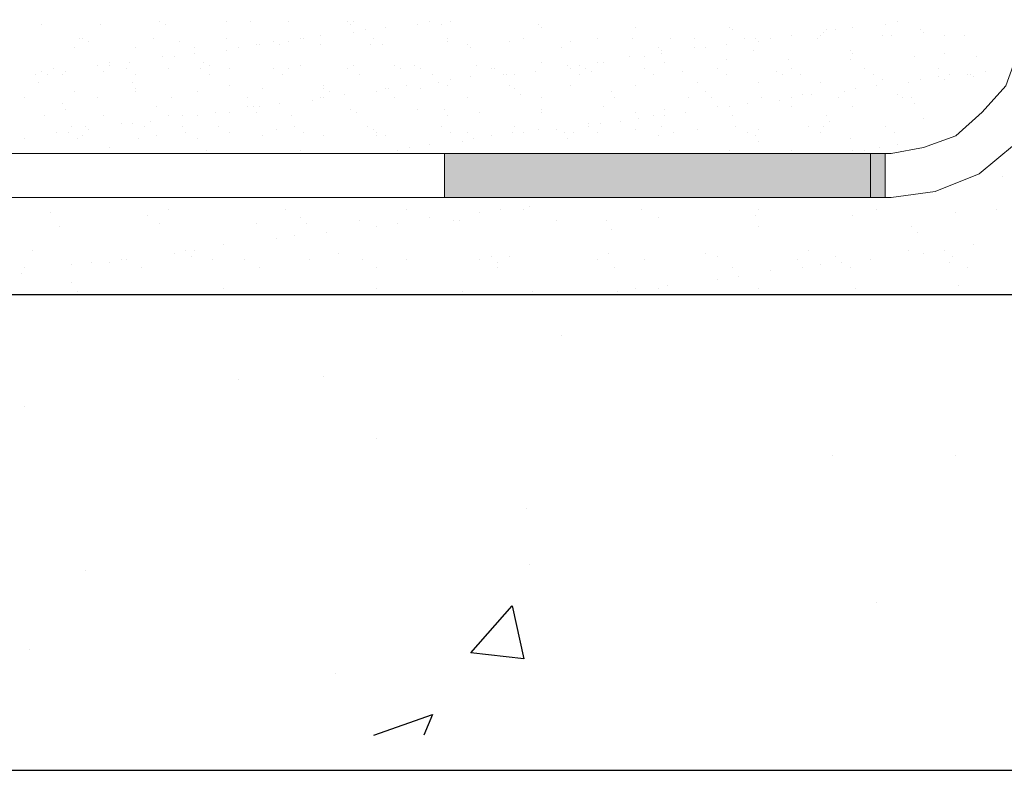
# Model space of a CAD drawing. Header units: metres. Extents: x -18 to 342, y 4 to 63.
# Tile 46 of 173: x 100.79 to 104.01, y 12.14 to 14.6. Entities that reach past the tile are written whole.
import ezdxf

# ---------------------------------------------------------------- set-up
doc = ezdxf.new("R2010")
doc.units = ezdxf.units.M
doc.header["$MEASUREMENT"] = 0
for name, color, linetype in [('PDF4_hatch', 7, 'Continuous'), ('PDF4_hatch-borshi', 7, 'Continuous'), ('PDF4_Isogam', 7, 'Continuous'), ('PDF4_kaff', 7, 'Continuous')]:
    doc.layers.add(name, color=color, linetype=linetype)

msp = doc.modelspace()

# ---------------------------------------------------------------- linework, layer by layer
at = {"layer": 'PDF4_hatch', "lineweight": 25}
for points in [[(102.5652, 13.5672), (102.5652, 13.5672)], [(101.5058, 13.4227), (101.5058, 13.4227)], [(101.7851, 13.4323), (101.7851, 13.4323)], [(100.8027, 13.336), (100.8027, 13.336)], [(101.9584, 13.2301), (101.9584, 13.2301)], [(103.4513, 13.1723), (103.4513, 13.1723)], [(103.8558, 13.1723), (103.8558, 13.1723)], [(102.4496, 12.9989), (102.4496, 12.9989)], [(102.4593, 12.8159), (102.4593, 12.8159)], [(101.0049, 12.7967), (101.0049, 12.7967)], [(103.5957, 12.6907), (103.5957, 12.6907)], [(100.822, 12.5366), (100.822, 12.5366)], [(101.8236, 12.4596), (101.8236, 12.4596)], [(101.9488, 12.2573), (102.1414, 12.3247), (102.1125, 12.2573)]]:
    msp.add_lwpolyline(points, dxfattribs=at)
msp.add_lwpolyline([(102.4015, 12.6811), (102.44, 12.5077), (102.2666, 12.527)], close=True, dxfattribs=at)
at = {"layer": 'PDF4_hatch-borshi', "lineweight": 18}
for points in [[(100.8605, 14.5881), (100.8605, 14.5881)], [(101.0531, 14.5881), (101.0531, 14.5881)], [(101.2457, 14.5977), (101.2457, 14.5977)], [(101.265, 14.5881), (101.265, 14.5881)], [(101.4672, 14.5977), (101.4672, 14.5977)], [(101.5443, 14.5977), (101.5443, 14.5977)], [(101.6695, 14.5977), (101.6695, 14.5977)], [(101.8621, 14.5977), (101.8621, 14.5977)], [(101.8718, 14.5881), (101.8718, 14.5881)], [(101.8814, 14.5977), (101.8814, 14.5977)], [(102.0933, 14.5881), (102.0933, 14.5881)], [(102.1318, 14.5977), (102.1318, 14.5977)], [(102.1703, 14.5881), (102.1703, 14.5881)], [(102.1992, 14.5977), (102.1992, 14.5977)], [(102.4881, 14.5881), (102.4881, 14.5881)], [(103.6246, 14.5881), (103.6246, 14.5881)], [(103.6632, 14.5977), (103.6632, 14.5977)], [(101.8814, 14.5592), (101.8814, 14.5592)], [(101.9199, 14.5688), (101.9199, 14.5688)], [(101.9873, 14.5784), (101.9873, 14.5784)], [(102.4978, 14.5784), (102.4978, 14.5784)], [(102.806, 14.5784), (102.806, 14.5784)], [(103.1142, 14.5784), (103.1142, 14.5784)], [(103.1238, 14.5688), (103.1238, 14.5688)], [(103.4224, 14.5592), (103.4224, 14.5592)], [(103.432, 14.5688), (103.432, 14.5688)], [(103.4609, 14.5688), (103.4609, 14.5688)], [(103.5187, 14.5784), (103.5187, 14.5784)], [(103.7402, 14.5688), (103.7402, 14.5688)], [(103.7498, 14.5592), (103.7498, 14.5592)], [(100.9857, 14.5399), (100.9857, 14.5399)], [(100.9953, 14.5399), (100.9953, 14.5399)], [(101.0146, 14.5303), (101.0146, 14.5303)], [(101.2265, 14.5399), (101.2265, 14.5399)], [(101.3131, 14.5303), (101.3131, 14.5303)], [(101.4672, 14.5399), (101.4672, 14.5399)], [(101.5636, 14.5206), (101.5636, 14.5206)], [(101.5732, 14.5206), (101.5732, 14.5206)], [(101.6213, 14.5303), (101.6213, 14.5303)], [(101.6406, 14.5206), (101.6406, 14.5206)], [(101.6695, 14.5303), (101.6695, 14.5303)], [(101.708, 14.5399), (101.708, 14.5399)], [(101.7177, 14.5399), (101.7177, 14.5399)], [(101.7754, 14.5495), (101.7754, 14.5495)], [(101.7754, 14.5206), (101.7754, 14.5206)], [(101.9392, 14.5206), (101.9392, 14.5206)], [(101.9488, 14.5399), (101.9488, 14.5399)], [(101.9777, 14.5206), (101.9777, 14.5206)], [(102.1896, 14.5399), (102.1896, 14.5399)], [(102.1896, 14.5303), (102.1896, 14.5303)], [(102.257, 14.5206), (102.257, 14.5206)], [(102.3918, 14.5303), (102.3918, 14.5303)], [(102.44, 14.5399), (102.44, 14.5399)], [(102.5941, 14.5303), (102.5941, 14.5303)], [(102.6808, 14.5399), (102.6808, 14.5399)], [(102.7963, 14.5399), (102.7963, 14.5399)], [(102.9216, 14.5399), (102.9216, 14.5399)], [(102.9986, 14.5399), (102.9986, 14.5399)], [(103.1045, 14.5206), (103.1045, 14.5206)], [(103.1623, 14.5399), (103.1623, 14.5399)], [(103.2009, 14.5399), (103.2009, 14.5399)], [(103.2105, 14.5303), (103.2105, 14.5303)], [(103.249, 14.5399), (103.249, 14.5399)], [(103.3164, 14.5495), (103.3164, 14.5495)], [(103.4031, 14.5399), (103.4031, 14.5399)], [(103.4127, 14.5495), (103.4127, 14.5495)], [(103.615, 14.5495), (103.615, 14.5495)], [(103.6439, 14.5495), (103.6439, 14.5495)], [(103.8173, 14.5495), (103.8173, 14.5495)], [(103.8847, 14.5495), (103.8847, 14.5495)], [(100.9664, 14.511), (100.9664, 14.511)], [(101.1687, 14.511), (101.1687, 14.511)], [(101.3613, 14.511), (101.3613, 14.511)], [(101.3613, 14.4917), (101.3613, 14.4917)], [(101.4672, 14.5014), (101.4672, 14.5014)], [(101.5058, 14.511), (101.5058, 14.511)], [(102.2666, 14.511), (102.2666, 14.511)], [(102.5652, 14.511), (102.5652, 14.511)], [(102.883, 14.511), (102.883, 14.511)], [(102.8927, 14.5014), (102.8927, 14.5014)], [(102.8927, 14.4917), (102.8927, 14.4917)], [(102.9986, 14.511), (102.9986, 14.511)], [(103.0371, 14.511), (103.0371, 14.511)], [(103.1912, 14.5014), (103.1912, 14.5014)], [(103.5091, 14.5014), (103.5091, 14.5014)], [(103.5187, 14.4917), (103.5187, 14.4917)], [(103.8173, 14.4917), (103.8173, 14.4917)], [(101.082, 14.4629), (101.082, 14.4629)], [(101.1494, 14.4629), (101.1494, 14.4629)], [(101.2554, 14.4821), (101.2554, 14.4821)], [(101.2939, 14.4821), (101.2939, 14.4821)], [(101.3902, 14.4629), (101.3902, 14.4629)], [(102.4978, 14.4629), (102.4978, 14.4629)], [(102.6808, 14.4629), (102.6808, 14.4629)], [(102.7, 14.4629), (102.7, 14.4629)], [(102.7867, 14.4821), (102.7867, 14.4821)], [(102.8349, 14.4821), (102.8349, 14.4821)], [(102.9023, 14.4629), (102.9023, 14.4629)], [(103.1045, 14.4725), (103.1045, 14.4725)], [(103.3068, 14.4725), (103.3068, 14.4725)], [(103.5091, 14.4725), (103.5091, 14.4725)], [(103.7209, 14.4821), (103.7209, 14.4821)], [(103.9232, 14.4821), (103.9232, 14.4821)], [(100.8412, 14.4243), (100.8412, 14.4243)], [(100.8605, 14.434), (100.8605, 14.434)], [(100.8797, 14.4243), (100.8797, 14.4243)], [(100.899, 14.4436), (100.899, 14.4436)], [(100.9279, 14.4243), (100.9279, 14.4243)], [(100.9375, 14.434), (100.9375, 14.434)], [(101.0435, 14.4532), (101.0435, 14.4532)], [(101.0627, 14.434), (101.0627, 14.434)], [(101.082, 14.4532), (101.082, 14.4532)], [(101.1398, 14.4436), (101.1398, 14.4436)], [(101.1687, 14.4243), (101.1687, 14.4243)], [(101.2746, 14.4436), (101.2746, 14.4436)], [(101.3806, 14.4436), (101.3806, 14.4436)], [(101.4095, 14.4532), (101.4095, 14.4532)], [(101.4095, 14.4243), (101.4095, 14.4243)], [(101.4769, 14.4436), (101.4769, 14.4436)], [(101.6213, 14.4436), (101.6213, 14.4436)], [(101.6502, 14.4243), (101.6502, 14.4243)], [(101.6695, 14.4436), (101.6695, 14.4436)], [(101.708, 14.4532), (101.708, 14.4532)], [(101.8621, 14.4436), (101.8621, 14.4436)], [(101.8814, 14.4532), (101.8814, 14.4532)], [(101.9006, 14.4243), (101.9006, 14.4243)], [(102.0162, 14.4532), (102.0162, 14.4532)], [(102.0355, 14.4436), (102.0355, 14.4436)], [(102.0836, 14.4532), (102.0836, 14.4532)], [(102.1029, 14.4436), (102.1029, 14.4436)], [(102.1414, 14.4243), (102.1414, 14.4243)], [(102.2859, 14.4532), (102.2859, 14.4532)], [(102.3341, 14.4436), (102.3341, 14.4436)], [(102.3437, 14.4436), (102.3437, 14.4436)], [(102.3726, 14.4243), (102.3726, 14.4243)], [(102.3822, 14.4243), (102.3822, 14.4243)], [(102.4111, 14.4243), (102.4111, 14.4243)], [(102.4785, 14.434), (102.4785, 14.434)], [(102.5845, 14.4532), (102.5845, 14.4532)], [(102.5941, 14.4436), (102.5941, 14.4436)], [(102.623, 14.4532), (102.623, 14.4532)], [(102.623, 14.4243), (102.623, 14.4243)], [(102.6422, 14.4436), (102.6422, 14.4436)], [(102.6615, 14.434), (102.6615, 14.434)], [(102.8349, 14.4436), (102.8349, 14.4436)], [(102.8638, 14.4243), (102.8638, 14.4243)], [(102.9601, 14.434), (102.9601, 14.434)], [(103.0757, 14.4436), (103.0757, 14.4436)], [(103.1045, 14.4243), (103.1045, 14.4243)], [(103.2683, 14.434), (103.2683, 14.434)], [(103.2875, 14.4243), (103.2875, 14.4243)], [(103.3164, 14.4436), (103.3164, 14.4436)], [(103.3453, 14.4243), (103.3453, 14.4243)], [(103.5572, 14.4436), (103.5572, 14.4436)], [(103.5861, 14.4243), (103.5861, 14.4243)], [(103.5861, 14.4243), (103.5861, 14.4243)], [(103.798, 14.4436), (103.798, 14.4436)], [(103.8365, 14.4243), (103.8365, 14.4243)], [(103.8943, 14.4243), (103.8943, 14.4243)], [(103.9039, 14.4243), (103.9039, 14.4243)], [(103.9521, 14.434), (103.9521, 14.434)], [(100.8508, 14.3954), (100.8508, 14.3954)], [(101.159, 14.3954), (101.159, 14.3954)], [(102.1607, 14.3954), (102.1607, 14.3954)], [(102.1992, 14.4051), (102.1992, 14.4051)], [(102.2666, 14.4147), (102.2666, 14.4147)], [(103.0082, 14.3954), (103.0082, 14.3954)], [(103.2105, 14.3954), (103.2105, 14.3954)], [(103.4127, 14.3954), (103.4127, 14.3954)], [(103.615, 14.4051), (103.615, 14.4051)], [(103.7017, 14.3954), (103.7017, 14.3954)], [(103.7402, 14.4051), (103.7402, 14.4051)], [(103.798, 14.4147), (103.798, 14.4147)], [(103.8173, 14.4051), (103.8173, 14.4051)], [(103.9136, 14.4147), (103.9136, 14.4147)], [(100.9664, 14.3665), (100.9664, 14.3665)], [(101.1687, 14.3762), (101.1687, 14.3762)], [(101.1687, 14.3665), (101.1687, 14.3665)], [(101.3709, 14.3665), (101.3709, 14.3665)], [(101.4769, 14.3858), (101.4769, 14.3858)], [(101.5828, 14.3762), (101.5828, 14.3762)], [(101.7851, 14.3858), (101.7851, 14.3858)], [(101.7851, 14.3762), (101.7851, 14.3762)], [(101.8043, 14.3665), (101.8043, 14.3665)], [(101.9584, 14.3665), (101.9584, 14.3665)], [(101.9873, 14.3762), (101.9873, 14.3762)], [(101.997, 14.3762), (101.997, 14.3762)], [(102.0547, 14.3858), (102.0547, 14.3858)], [(102.1029, 14.3762), (102.1029, 14.3762)], [(102.1896, 14.3858), (102.1896, 14.3858)], [(102.3918, 14.3858), (102.3918, 14.3858)], [(102.4111, 14.3762), (102.4111, 14.3762)], [(102.5941, 14.3858), (102.5941, 14.3858)], [(102.7289, 14.3665), (102.7289, 14.3665)], [(102.806, 14.3858), (102.806, 14.3858)], [(103.0371, 14.3665), (103.0371, 14.3665)], [(103.4898, 14.3665), (103.4898, 14.3665)], [(103.5283, 14.3762), (103.5283, 14.3762)], [(103.5957, 14.3858), (103.5957, 14.3858)], [(100.8027, 14.3473), (100.8027, 14.3473)], [(100.9279, 14.328), (100.9279, 14.328)], [(101.0435, 14.3473), (101.0435, 14.3473)], [(101.2842, 14.3473), (101.2842, 14.3473)], [(101.5347, 14.3473), (101.5347, 14.3473)], [(101.6406, 14.328), (101.6406, 14.328)], [(101.7465, 14.3376), (101.7465, 14.3376)], [(101.7754, 14.3473), (101.7754, 14.3473)], [(101.7851, 14.3473), (101.7851, 14.3473)], [(101.8525, 14.3569), (101.8525, 14.3569)], [(102.0162, 14.3473), (102.0162, 14.3473)], [(102.257, 14.3473), (102.257, 14.3473)], [(102.4304, 14.3569), (102.4304, 14.3569)], [(102.4978, 14.3473), (102.4978, 14.3473)], [(102.7386, 14.3473), (102.7386, 14.3473)], [(102.9793, 14.3473), (102.9793, 14.3473)], [(103.0564, 14.3473), (103.0564, 14.3473)], [(103.172, 14.328), (103.172, 14.328)], [(103.2201, 14.3473), (103.2201, 14.3473)], [(103.2779, 14.3376), (103.2779, 14.3376)], [(103.3164, 14.3473), (103.3164, 14.3473)], [(103.355, 14.3569), (103.355, 14.3569)], [(103.3839, 14.3569), (103.3839, 14.3569)], [(103.4705, 14.3473), (103.4705, 14.3473)], [(103.6632, 14.3569), (103.6632, 14.3569)], [(103.6824, 14.3473), (103.6824, 14.3473)], [(103.7113, 14.3473), (103.7113, 14.3473)], [(103.7209, 14.328), (103.7209, 14.328)], [(100.9375, 14.3088), (100.9375, 14.3088)], [(101.2361, 14.3184), (101.2361, 14.3184)], [(101.4287, 14.2991), (101.4287, 14.2991)], [(101.4769, 14.2991), (101.4769, 14.2991)], [(101.5347, 14.3184), (101.5347, 14.3184)], [(101.5539, 14.3184), (101.5539, 14.3184)], [(101.5636, 14.2991), (101.5636, 14.2991)], [(101.5732, 14.3184), (101.5732, 14.3184)], [(101.8718, 14.3088), (101.8718, 14.3088)], [(101.891, 14.2991), (101.891, 14.2991)], [(102.0933, 14.3088), (102.0933, 14.3088)], [(102.18, 14.3088), (102.18, 14.3088)], [(102.2955, 14.2991), (102.2955, 14.2991)], [(102.4978, 14.3088), (102.4978, 14.3088)], [(102.4978, 14.2991), (102.4978, 14.2991)], [(102.7, 14.3184), (102.7, 14.3184)], [(102.806, 14.2991), (102.806, 14.2991)], [(102.9023, 14.3088), (102.9023, 14.3088)], [(102.9697, 14.2991), (102.9697, 14.2991)], [(103.0757, 14.3184), (103.0757, 14.3184)], [(103.1142, 14.3184), (103.1142, 14.3184)], [(103.1142, 14.3184), (103.1142, 14.3184)], [(103.3164, 14.3184), (103.3164, 14.3184)], [(103.5187, 14.3184), (103.5187, 14.3184)], [(100.8701, 14.2895), (100.8701, 14.2895)], [(101.0627, 14.2895), (101.0627, 14.2895)], [(101.2168, 14.2702), (101.2168, 14.2702)], [(101.2746, 14.2895), (101.2746, 14.2895)], [(101.3228, 14.2895), (101.3228, 14.2895)], [(101.3709, 14.2895), (101.3709, 14.2895)], [(101.6791, 14.2895), (101.6791, 14.2895)], [(102.1896, 14.2895), (102.1896, 14.2895)], [(102.7578, 14.2702), (102.7578, 14.2702)], [(102.8156, 14.2799), (102.8156, 14.2799)], [(102.8638, 14.2895), (102.8638, 14.2895)], [(102.9023, 14.2895), (102.9023, 14.2895)], [(103.1238, 14.2895), (103.1238, 14.2895)], [(103.432, 14.2895), (103.432, 14.2895)], [(103.4416, 14.2702), (103.4416, 14.2702)], [(103.7498, 14.2799), (103.7498, 14.2799)], [(100.9086, 14.2317), (100.9086, 14.2317)], [(100.9472, 14.2317), (100.9472, 14.2317)], [(100.9568, 14.251), (100.9568, 14.251)], [(101.0049, 14.251), (101.0049, 14.251)], [(101.0146, 14.2413), (101.0146, 14.2413)], [(101.1205, 14.2606), (101.1205, 14.2606)], [(101.159, 14.2606), (101.159, 14.2606)], [(101.1976, 14.251), (101.1976, 14.251)], [(101.3228, 14.251), (101.3228, 14.251)], [(101.3324, 14.2317), (101.3324, 14.2317)], [(101.4383, 14.251), (101.4383, 14.251)], [(101.4769, 14.2317), (101.4769, 14.2317)], [(101.631, 14.2413), (101.631, 14.2413)], [(101.6888, 14.251), (101.6888, 14.251)], [(101.7177, 14.2317), (101.7177, 14.2317)], [(101.9295, 14.251), (101.9295, 14.251)], [(101.9488, 14.2413), (101.9488, 14.2413)], [(101.9584, 14.2317), (101.9584, 14.2317)], [(102.1703, 14.251), (102.1703, 14.251)], [(102.1992, 14.2317), (102.1992, 14.2317)], [(102.1992, 14.2317), (102.1992, 14.2317)], [(102.257, 14.2317), (102.257, 14.2317)], [(102.4015, 14.2317), (102.4015, 14.2317)], [(102.4111, 14.251), (102.4111, 14.251)], [(102.44, 14.2317), (102.44, 14.2317)], [(102.44, 14.2317), (102.44, 14.2317)], [(102.4881, 14.2413), (102.4881, 14.2413)], [(102.5459, 14.2413), (102.5459, 14.2413)], [(102.5748, 14.2317), (102.5748, 14.2317)], [(102.6037, 14.2317), (102.6037, 14.2317)], [(102.6519, 14.2606), (102.6519, 14.2606)], [(102.6519, 14.251), (102.6519, 14.251)], [(102.6808, 14.2317), (102.6808, 14.2317)], [(102.6904, 14.2606), (102.6904, 14.2606)], [(102.806, 14.2413), (102.806, 14.2413)], [(102.8927, 14.251), (102.8927, 14.251)], [(102.9312, 14.2317), (102.9312, 14.2317)], [(103.0082, 14.2413), (103.0082, 14.2413)], [(103.1334, 14.251), (103.1334, 14.251)], [(103.172, 14.2317), (103.172, 14.2317)], [(103.2105, 14.2413), (103.2105, 14.2413)], [(103.3742, 14.251), (103.3742, 14.251)], [(103.4127, 14.2317), (103.4127, 14.2317)], [(103.4224, 14.251), (103.4224, 14.251)], [(103.6246, 14.251), (103.6246, 14.251)], [(103.6246, 14.251), (103.6246, 14.251)], [(103.6535, 14.2317), (103.6535, 14.2317)], [(100.8027, 14.2124), (100.8027, 14.2124)], [(100.9761, 14.2124), (100.9761, 14.2124)], [(100.9953, 14.2221), (100.9953, 14.2221)], [(101.1783, 14.2124), (101.1783, 14.2124)], [(101.2361, 14.2221), (101.2361, 14.2221)], [(101.3709, 14.2124), (101.3709, 14.2124)], [(101.5828, 14.2221), (101.5828, 14.2221)], [(101.7851, 14.2221), (101.7851, 14.2221)], [(101.9584, 14.2221), (101.9584, 14.2221)], [(101.9873, 14.2221), (101.9873, 14.2221)], [(102.2377, 14.2028), (102.2377, 14.2028)], [(102.2763, 14.2124), (102.2763, 14.2124)], [(102.3341, 14.2221), (102.3341, 14.2221)], [(102.5845, 14.2124), (102.5845, 14.2124)], [(102.883, 14.2221), (102.883, 14.2221)], [(103.2009, 14.2221), (103.2009, 14.2221)], [(103.2105, 14.2028), (103.2105, 14.2028)], [(103.5091, 14.2124), (103.5091, 14.2124)], [(101.082, 14.1835), (101.082, 14.1835)], [(101.3998, 14.1739), (101.3998, 14.1739)], [(101.708, 14.1739), (101.708, 14.1739)], [(102.0259, 14.1739), (102.0259, 14.1739)], [(102.0644, 14.1835), (102.0644, 14.1835)], [(102.1318, 14.1932), (102.1318, 14.1932)], [(103.1142, 14.1739), (103.1142, 14.1739)], [(103.3164, 14.1739), (103.3164, 14.1739)], [(103.5187, 14.1739), (103.5187, 14.1739)], [(103.5572, 14.1739), (103.5572, 14.1739)], [(103.6054, 14.1835), (103.6054, 14.1835)], [(103.6632, 14.1932), (103.6632, 14.1932)], [(104.0099, 14.0872), (104.0099, 14.0872)], [(102.6326, 14.0198), (102.6326, 14.0198)], [(100.8894, 13.9717), (100.8894, 13.9717)], [(101.2746, 13.9813), (101.2746, 13.9813)], [(101.6599, 13.9813), (101.6599, 13.9813)], [(102.0547, 13.9813), (102.0547, 13.9813)], [(102.2955, 13.9717), (102.2955, 13.9717)], [(102.3629, 13.9813), (102.3629, 13.9813)], [(102.44, 13.9813), (102.44, 13.9813)], [(102.4593, 13.9909), (102.4593, 13.9909)], [(102.8252, 13.9813), (102.8252, 13.9813)], [(103.2105, 13.9813), (103.2105, 13.9813)], [(103.5957, 13.9813), (103.5957, 13.9813)], [(103.8558, 13.9717), (103.8558, 13.9717)], [(103.9906, 13.9813), (103.9906, 13.9813)], [(101.2072, 13.962), (101.2072, 13.962)], [(101.708, 13.9524), (101.708, 13.9524)], [(101.9006, 13.9428), (101.9006, 13.9428)], [(102.1318, 13.9524), (102.1318, 13.9524)], [(102.2088, 13.9428), (102.2088, 13.9428)], [(102.2281, 13.9428), (102.2281, 13.9428)], [(102.5459, 13.9428), (102.5459, 13.9428)], [(102.7097, 13.9428), (102.7097, 13.9428)], [(102.883, 13.9524), (102.883, 13.9524)], [(103.2009, 13.962), (103.2009, 13.962)], [(103.5187, 13.962), (103.5187, 13.962)], [(100.9183, 13.9235), (100.9183, 13.9235)], [(101.2457, 13.9331), (101.2457, 13.9331)], [(101.5636, 13.9331), (101.5636, 13.9331)], [(101.7273, 13.9331), (101.7273, 13.9331)], [(101.9584, 13.9235), (101.9584, 13.9235)], [(102.0259, 13.9331), (102.0259, 13.9331)], [(102.7289, 13.9139), (102.7289, 13.9139)], [(103.2105, 13.9235), (103.2105, 13.9235)], [(103.7113, 13.9235), (103.7113, 13.9235)], [(101.631, 13.885), (101.631, 13.885)], [(101.6888, 13.8946), (101.6888, 13.8946)], [(101.7947, 13.9042), (101.7947, 13.9042)], [(103.7306, 13.9042), (103.7306, 13.9042)], [(100.8316, 13.8465), (100.8316, 13.8465)], [(101.3324, 13.8465), (101.3324, 13.8465)], [(101.3613, 13.8465), (101.3613, 13.8465)], [(101.4576, 13.8657), (101.4576, 13.8657)], [(103.3742, 13.8465), (103.3742, 13.8465)], [(103.7017, 13.8465), (103.7017, 13.8465)], [(103.8173, 13.8465), (103.8173, 13.8465)], [(103.9136, 13.8657), (103.9136, 13.8657)], [(101.1205, 13.8176), (101.1205, 13.8176)], [(101.1398, 13.8176), (101.1398, 13.8176)], [(101.2939, 13.8368), (101.2939, 13.8368)], [(101.3517, 13.8272), (101.3517, 13.8272)], [(101.4191, 13.8176), (101.4191, 13.8176)], [(101.525, 13.8176), (101.525, 13.8176)], [(101.7369, 13.8176), (101.7369, 13.8176)], [(101.8332, 13.8368), (101.8332, 13.8368)], [(101.9103, 13.8176), (101.9103, 13.8176)], [(102.0547, 13.8176), (102.0547, 13.8176)], [(102.2955, 13.8176), (102.2955, 13.8176)], [(102.3341, 13.8272), (102.3341, 13.8272)], [(102.3918, 13.8272), (102.3918, 13.8272)], [(102.6808, 13.8176), (102.6808, 13.8176)], [(102.7193, 13.8368), (102.7193, 13.8368)], [(102.8349, 13.8176), (102.8349, 13.8176)], [(103.0371, 13.8368), (103.0371, 13.8368)], [(103.0757, 13.8272), (103.0757, 13.8272)], [(103.3357, 13.8176), (103.3357, 13.8176)], [(103.4609, 13.8272), (103.4609, 13.8272)], [(103.5765, 13.8176), (103.5765, 13.8176)], [(103.7498, 13.8368), (103.7498, 13.8368)], [(103.8461, 13.8272), (103.8461, 13.8272)], [(100.8027, 13.7887), (100.8027, 13.7887)], [(100.9568, 13.7983), (100.9568, 13.7983)], [(101.0242, 13.8079), (101.0242, 13.8079)], [(101.082, 13.8079), (101.082, 13.8079)], [(101.1879, 13.7887), (101.1879, 13.7887)], [(101.5732, 13.7887), (101.5732, 13.7887)], [(101.9584, 13.7887), (101.9584, 13.7887)], [(102.3533, 13.8079), (102.3533, 13.8079)], [(102.3533, 13.7887), (102.3533, 13.7887)], [(102.7386, 13.7887), (102.7386, 13.7887)], [(103.1238, 13.7887), (103.1238, 13.7887)], [(103.249, 13.779), (103.249, 13.779)], [(103.355, 13.7887), (103.355, 13.7887)], [(103.4127, 13.7983), (103.4127, 13.7983)], [(103.4802, 13.8079), (103.4802, 13.8079)], [(103.5091, 13.7887), (103.5091, 13.7887)], [(103.8365, 13.8079), (103.8365, 13.8079)], [(103.8943, 13.7887), (103.8943, 13.7887)], [(100.7931, 13.7694), (100.7931, 13.7694)], [(103.0757, 13.7501), (103.0757, 13.7501)], [(103.1431, 13.7598), (103.1431, 13.7598)], [(100.9568, 13.7405), (100.9568, 13.7405)], [(101.4576, 13.7212), (101.4576, 13.7212)], [(101.9584, 13.7212), (101.9584, 13.7212)], [(102.806, 13.7212), (102.806, 13.7212)], [(102.883, 13.7212), (102.883, 13.7212)], [(102.9119, 13.7309), (102.9119, 13.7309)], [(103.2105, 13.7212), (103.2105, 13.7212)], [(103.5283, 13.7212), (103.5283, 13.7212)], [(103.8654, 13.7309), (103.8654, 13.7309)], [(100.9761, 13.7116), (100.9761, 13.7116)], [(101.9103, 13.702), (101.9103, 13.702)], [(101.9777, 13.702), (101.9777, 13.702)], [(102.2377, 13.7116), (102.2377, 13.7116)], [(102.4689, 13.7116), (102.4689, 13.7116)], [(102.5556, 13.702), (102.5556, 13.702)], [(102.7482, 13.7116), (102.7482, 13.7116)], [(102.9601, 13.702), (102.9601, 13.702)]]:
    msp.add_lwpolyline(points, dxfattribs=at)
at = {"layer": 'PDF4_Isogam', "lineweight": 13}
for points in [[(96.5457, 14.1643), (103.6439, 14.1643), (103.7498, 14.1835), (103.8558, 14.2221), (103.9425, 14.2991), (104.0195, 14.3858), (104.058, 14.4917), (104.0773, 14.5977), (104.0773, 15.8016), (104.0869, 15.8883), (104.1255, 15.975), (104.1929, 16.0327), (104.2699, 16.0713), (104.3662, 16.0905), (107.1882, 16.0905), (107.2845, 16.0713), (107.3615, 16.0327), (107.429, 15.975), (107.4675, 15.8883), (107.4771, 15.8016), (107.4771, 13.5479)], [(96.5457, 14.0198), (103.6439, 14.0198), (103.7884, 14.0391), (103.9328, 14.0969), (104.0484, 14.1932), (104.1447, 14.3088), (104.2025, 14.4532), (104.2218, 14.5977)], [(102.18, 14.1643), (102.18, 14.0198)], [(103.5765, 14.1643), (103.5765, 14.0198)], [(103.6246, 14.1643), (103.6246, 14.0198)]]:
    msp.add_lwpolyline(points, dxfattribs=at)
at = {"layer": 'PDF4_Isogam', "transparency": 33554559}
for points in [[(102.18, 14.0198), (103.6246, 14.0198), (102.18, 14.1643)], [(103.6246, 14.0198), (102.18, 14.1643), (103.6246, 14.1643)]]:
    msp.add_solid(points, dxfattribs=at)
at = {"layer": 'PDF4_kaff', "lineweight": 30}
for points in [[(96.5457, 13.702), (104.2218, 13.702)], [(96.5457, 12.1417), (104.2218, 12.1417)]]:
    msp.add_lwpolyline(points, dxfattribs=at)

doc.saveas('drawing.dxf')
